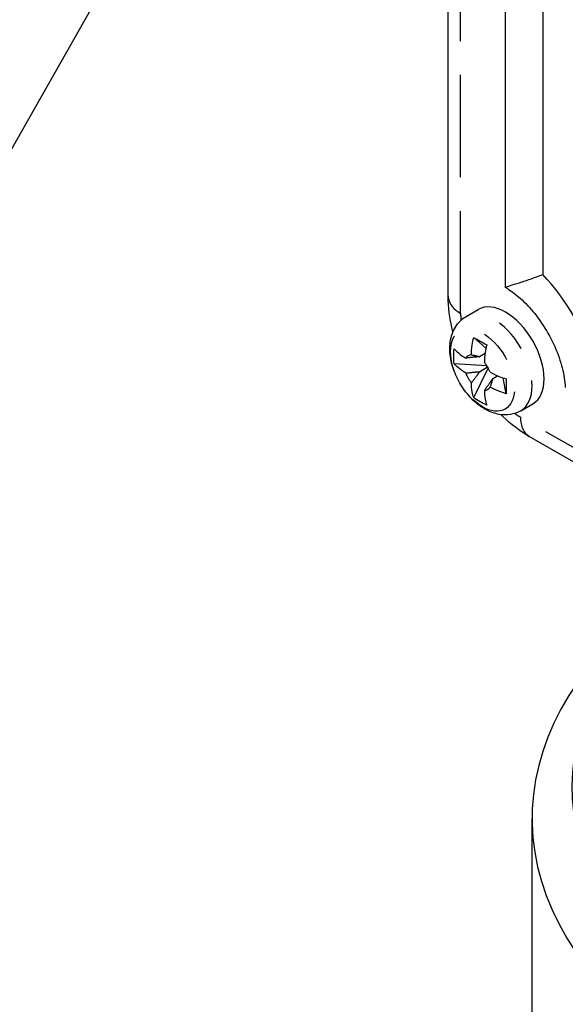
# Model space of a CAD drawing. Header units: inches. Extents: x 3 to 360, y 8 to 227.
# Tile 8 of 98: x 42.79 to 44.4, y 116.14 to 119.05. Entities that reach past the tile are written whole.
import ezdxf

# ---------------------------------------------------------------- set-up
doc = ezdxf.new("R2010")
doc.units = ezdxf.units.IN
doc.header["$LTSCALE"] = 10.666667
doc.header["$MEASUREMENT"] = 0
doc.linetypes.add('DOUBLE_DASH_DOUBLE_DOT', pattern=[0.74, 0.24, -0.06, 0.24, -0.06, 0.01, -0.06, 0.01, -0.06])
doc.layers.get('0').update_dxf_attribs({"lineweight": 25})
doc.layers.add('DIMEN', color=7, linetype='Continuous', lineweight=25)
doc.layers.add('PHANTOM', color=7, linetype='DOUBLE_DASH_DOUBLE_DOT', lineweight=25)

# ---------------------------------------------------------------- blocks, each defined once
blk = doc.blocks.new('Balloon16')
at = {"layer": 'DIMEN', "linetype": 'Continuous', "lineweight": 25}
blk.add_line((4.22546, 11.50601), (3.86641, 10.87362), dxfattribs=at)

msp = doc.modelspace()

# ---------------------------------------------------------------- linework, layer by layer
for p, q in [((44.0527, 118.2301), (44.0527, 120.2713)), ((44.2219, 118.2556), (44.2219, 119.9906)), ((44.3324, 119.8248), (44.3324, 118.2939)), ((44.1059, 118.1704), (44.1414, 118.1909)), ((44.1641, 118.0767), (44.1281, 118.1081)), ((44.1613, 118.0606), (44.1449, 118.0511)), ((44.1671, 118.0243), (44.0703, 118.0307)), ((44.1281, 117.9306), (44.171, 118.0176)), ((44.1449, 118.007), (44.1691, 118.021)), ((44.1994, 117.9944), (44.1831, 117.985)), ((44.2241, 117.9419), (44.2148, 117.9888)), ((44.2669, 117.8915), (44.3024, 117.912)), ((46.7668, 116.3868), (44.292, 117.8156)), ((44.3003, 116.0735), (44.3003, 116.688))]:
    msp.add_line(p, q)
for centre, major_axis, start_param, end_param in [((44.2219, 118.0515), (0.2031, -0.3518), 1.180189, 1.961403), ((44.2219, 118.0515), (-0.125, 0.2165), 5.446447, 5.497787), ((44.2219, 118.0515), (-0.0805, 0.1394), 3.141593, 6.283185), ((44.1404, 118.0044), (-0.0287, 0.0497), 5.987512, 6.578858), ((44.1404, 118.0044), (0.0287, -0.0497), 1.275123, 1.866469), ((44.1404, 118.0044), (-0.0287, 0.0497), 1.275123, 1.866469), ((44.1404, 118.0044), (0.0287, -0.0497), 5.987512, 6.578858), ((46.1753, 116.688), (-1.875, 0), 5.497787, 9.344098), ((46.1753, 116.784), (-1.7574, 0), 5.536591, 9.313554)]:
    msp.add_ellipse(centre, major_axis=major_axis, ratio=0.57735, start_param=start_param, end_param=end_param)
for points, knots in [([(44.255, 118.267), (44.2551, 118.267), (44.2551, 118.2671), (44.2651, 118.2703), (44.2771, 118.2743), (44.3035, 118.2833), (44.3175, 118.2882), (44.3324, 118.2939)], [-0.0007866, -0.0007866, -0.0007866, -0.0007866, 0, 0, 0.1358315, 0.1358315, 0.2620571, 0.2620571, 0.2620571, 0.2620571]), ([(44.255, 118.267), (44.255, 118.267), (44.2549, 118.267), (44.2444, 118.2635), (44.2362, 118.2608), (44.2253, 118.257), (44.2222, 118.2558), (44.2219, 118.2556)], [-0.0007864, -0.0007864, -0.0007864, -0.0007864, 0, 0, 0.1434214, 0.1434214, 0.2789579, 0.2789579, 0.2789579, 0.2789579]), ([(44.0667, 118.1251), (44.0661, 118.1276), (44.0654, 118.1301), (44.0571, 118.1647), (44.0527, 118.1974), (44.0527, 118.2301)], [2.8030269, 2.8030269, 2.8030269, 2.8030269, 2.8274334, 2.8274334, 3.1415927, 3.1415927, 3.1415927, 3.1415927]), ([(44.2309, 118.2501), (44.2435, 118.2421), (44.2572, 118.2315), (44.2852, 118.2054), (44.2996, 118.1895), (44.3272, 118.1537), (44.3402, 118.1337), (44.3629, 118.092), (44.3726, 118.0702), (44.3873, 118.0281), (44.3924, 118.0078), (44.397, 117.9788), (44.398, 117.969), (44.3984, 117.96)], [4.763729, 4.763729, 4.763729, 4.763729, 5.010701, 5.010701, 5.271443, 5.271443, 5.541823, 5.541823, 5.814793, 5.814793, 6.082591, 6.082591, 6.231845, 6.231845, 6.231845, 6.231845]), ([(44.2669, 117.8915), (44.2574, 117.8861), (44.247, 117.8825), (44.2252, 117.8789), (44.2139, 117.8792), (44.1898, 117.8833), (44.1774, 117.8879), (44.1516, 117.9014), (44.1386, 117.9111), (44.1143, 117.9342), (44.1032, 117.9477), (44.0843, 117.9768), (44.0764, 117.9922), (44.0643, 118.0243), (44.0601, 118.0408), (44.0565, 118.0742), (44.057, 118.0911), (44.0645, 118.1219), (44.0706, 118.136), (44.0872, 118.157), (44.096, 118.1647), (44.1059, 118.1704)], [0.785398, 0.785398, 0.785398, 0.785398, 0.999134, 0.999134, 1.232557, 1.232557, 1.524116, 1.524116, 1.884942, 1.884942, 2.262003, 2.262003, 2.633533, 2.633533, 3.007364, 3.007364, 3.383301, 3.383301, 3.70236, 3.70236, 3.926991, 3.926991, 3.926991, 3.926991]), ([(44.1213, 118.0568), (44.1213, 118.0656), (44.122, 118.0755), (44.1246, 118.0932), (44.1262, 118.1008), (44.1281, 118.1081)], [0.1209363, 0.1209363, 0.1209363, 0.1209363, 0.2025367, 0.2025367, 0.2617504, 0.2617504, 0.2617504, 0.2617504]), ([(44.1281, 118.1081), (44.1342, 118.1047), (44.1405, 118.1012), (44.1466, 118.0976), (44.1527, 118.0941), (44.1594, 118.0902), (44.1663, 118.0861)], [-0.0659889, -0.0659889, -0.0659889, -0.0659889, 0, 0, 0, 0.0659889, 0.0659889, 0.0659889, 0.0659889]), ([(44.1663, 118.0861), (44.1644, 118.0788), (44.1628, 118.0712), (44.1602, 118.0535), (44.1595, 118.0435), (44.1595, 118.0348)], [-0.2617504, -0.2617504, -0.2617504, -0.2617504, -0.2025367, -0.2025367, -0.1209363, -0.1209363, -0.1209363, -0.1209363]), ([(44.0703, 118.0307), (44.0694, 118.0383), (44.069, 118.0457), (44.069, 118.0528), (44.069, 118.0599), (44.0694, 118.0673), (44.0703, 118.0748)], [-0.0659889, -0.0659889, -0.0659889, -0.0659889, 0, 0, 0, 0.0659889, 0.0659889, 0.0659889, 0.0659889]), ([(44.0703, 118.0748), (44.0738, 118.0706), (44.078, 118.0663), (44.0894, 118.0567), (44.097, 118.0515), (44.1046, 118.0472)], [-0.2617504, -0.2617504, -0.2617504, -0.2617504, -0.2025367, -0.2025367, -0.1209363, -0.1209363, -0.1209363, -0.1209363]), ([(44.1046, 118.0031), (44.097, 118.0074), (44.0894, 118.0126), (44.078, 118.0222), (44.0738, 118.0265), (44.0703, 118.0307)], [0.1209363, 0.1209363, 0.1209363, 0.1209363, 0.2025367, 0.2025367, 0.2617504, 0.2617504, 0.2617504, 0.2617504]), ([(44.1762, 118.0058), (44.1838, 118.0014), (44.1928, 117.997), (44.2094, 117.9905), (44.2168, 117.988), (44.2241, 117.986)], [0.1209363, 0.1209363, 0.1209363, 0.1209363, 0.2025367, 0.2025367, 0.2617504, 0.2617504, 0.2617504, 0.2617504]), ([(44.1281, 117.9306), (44.1262, 117.9357), (44.1246, 117.9415), (44.122, 117.9562), (44.1213, 117.9654), (44.1213, 117.9741)], [-0.2617504, -0.2617504, -0.2617504, -0.2617504, -0.2025367, -0.2025367, -0.1209363, -0.1209363, -0.1209363, -0.1209363]), ([(44.2241, 117.986), (44.2242, 117.9779), (44.2242, 117.9703), (44.2242, 117.9632), (44.2242, 117.9561), (44.2242, 117.9489), (44.2241, 117.9419)], [-0.0659889, -0.0659889, -0.0659889, -0.0659889, 0, 0, 0, 0.0659889, 0.0659889, 0.0659889, 0.0659889]), ([(44.1595, 117.9521), (44.1595, 117.9433), (44.1602, 117.9341), (44.1628, 117.9195), (44.1644, 117.9137), (44.1663, 117.9085)], [0.1209363, 0.1209363, 0.1209363, 0.1209363, 0.2025367, 0.2025367, 0.2617504, 0.2617504, 0.2617504, 0.2617504]), ([(44.2241, 117.9419), (44.2168, 117.9439), (44.2094, 117.9464), (44.1928, 117.9529), (44.1838, 117.9573), (44.1762, 117.9617)], [-0.2617504, -0.2617504, -0.2617504, -0.2617504, -0.2025367, -0.2025367, -0.1209363, -0.1209363, -0.1209363, -0.1209363]), ([(44.1663, 117.9085), (44.1594, 117.9115), (44.1527, 117.9149), (44.1466, 117.9184), (44.1405, 117.9219), (44.1342, 117.926), (44.1281, 117.9306)], [-0.0659889, -0.0659889, -0.0659889, -0.0659889, 0, 0, 0, 0.0659889, 0.0659889, 0.0659889, 0.0659889]), ([(44.292, 117.8156), (44.2636, 117.832), (44.2376, 117.8521), (44.2118, 117.8767), (44.2099, 117.8785), (44.2081, 117.8803)], [1.5707963, 1.5707963, 1.5707963, 1.5707963, 1.8849556, 1.8849556, 1.9093621, 1.9093621, 1.9093621, 1.9093621])]:
    msp.add_open_spline(points, degree=3, knots=knots)
for points, weights in [([(44.1213, 118.0568), (44.1367, 118.0541), (44.1449, 118.0511)], [1, 1.17442042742, 1.29480091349]), ([(44.1449, 118.0511), (44.13, 118.0502), (44.1046, 118.0472)], [1.29480091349, 1.17442042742, 1]), ([(44.1046, 118.0031), (44.13, 118.0061), (44.1449, 118.007)], [1, 1.17442042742, 1.29480091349]), ([(44.1449, 118.007), (44.1367, 117.9946), (44.1213, 117.9741)], [1.29480091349, 1.17442042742, 1]), ([(44.1595, 117.9521), (44.1749, 117.9725), (44.1831, 117.985)], [1, 1.17442042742, 1.29480091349]), ([(44.1831, 117.985), (44.1816, 117.9764), (44.1762, 117.9617)], [1.29480091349, 1.17442042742, 1])]:
    msp.add_rational_spline(points, weights, degree=2)
at = {"layer": 'PHANTOM', "ltscale": 0.11802}
msp.add_line((44.0893, 118.179), (44.0893, 120.1127), dxfattribs=at)
at = {"layer": 'PHANTOM', "ltscale": 0.167898}
msp.add_line((46.6478, 116.4978), (44.2661, 117.8729), dxfattribs=at)
at = {"layer": 'PHANTOM', "ltscale": 0.004797}
for centre, major_axis, start_param, end_param in [((44.1777, 118.2301), (-0.125, 0), 0, 0.785398), ((44.3545, 117.9239), (-0.0625, -0.1083), 5.497787, 6.283185)]:
    msp.add_ellipse(centre, major_axis=major_axis, ratio=0.57735, start_param=start_param, end_param=end_param, dxfattribs=at)
at = {"layer": 'PHANTOM', "ltscale": 0.001109}
for start_param, end_param in [(0.785398, 0.882317), (2.259276, 2.356194)]:
    msp.add_ellipse((44.2661, 118.077), major_axis=(-0.125, 0.2165), ratio=0.57735, start_param=start_param, end_param=end_param, dxfattribs=at)
at = {"layer": 'PHANTOM', "ltscale": 0.025128}
msp.add_ellipse((44.1864, 118.031), major_axis=(-0.0805, 0.1394), ratio=0.57735, start_param=3.141593, end_param=6.283185, dxfattribs=at)
at = {"layer": 'PHANTOM', "ltscale": 0.041774}
msp.add_ellipse((44.154, 118.0123), major_axis=(0.0668, -0.1157), ratio=0.57735, dxfattribs=at)

# ---------------------------------------------------------------- block references
at = {"layer": 'DIMEN', "xscale": 10.66666666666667, "yscale": 10.66666666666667, "zscale": 10.66666666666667}
msp.add_blockref('Balloon16', (0, 0), dxfattribs=at)

doc.saveas('drawing.dxf')
